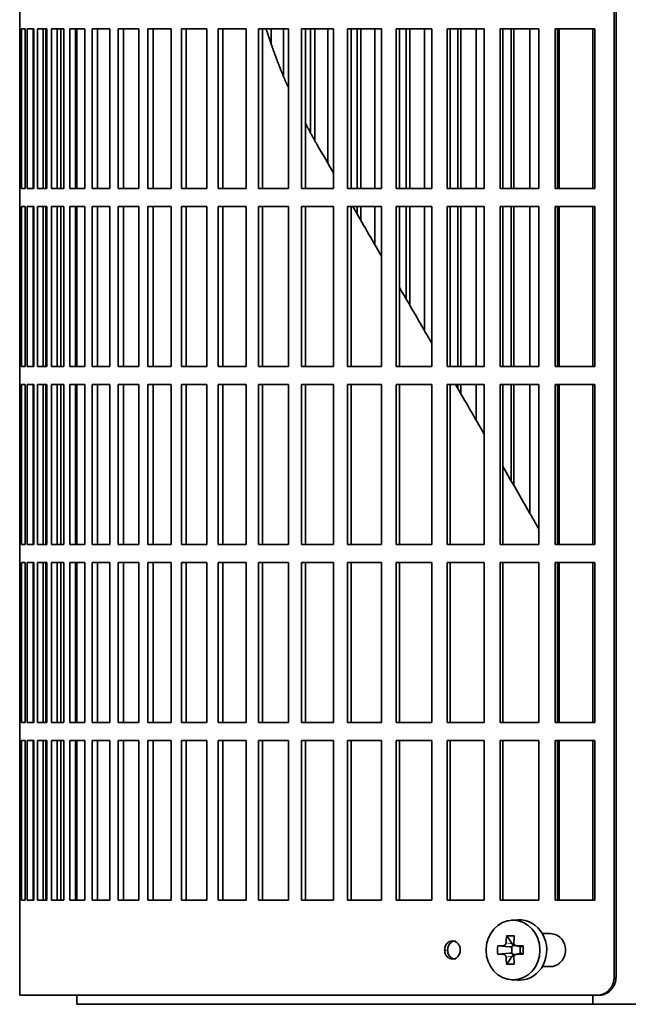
# Model space of a CAD drawing. Header units: millimetres. Extents: x 421 to 1312, y -2484 to 1869.
# Tile 15 of 33: x 427 to 528, y -514 to -351. Entities that reach past the tile are written whole.
import ezdxf

# ---------------------------------------------------------------- set-up
doc = ezdxf.new("R2010")
doc.units = ezdxf.units.MM
for name, color, linetype in [('M5X8_UNI7687', 7, 'Continuous'), ('VSI344-454_FILTR', 7, 'Continuous'), ('VSI344-454_SUPPO', 7, 'Continuous')]:
    doc.layers.add(name, color=color, linetype=linetype)

# ---------------------------------------------------------------- blocks, each defined once
blk = doc.blocks.new('SE')
at = {"layer": 'M5X8_UNI7687', "color": 7, "linetype": 'Continuous', "lineweight": 35}
for p, q in [((509.79, -499.86), (508.73, -499.92)), ((507.95, -502.51), (508.86, -503.81)), ((506.46, -504.15), (508.41, -504.31)), ((508.83, -505.41), (508.83, -504.28)), ((508.99, -504.1), (509.48, -504.1)), ((509.48, -504.12), (510.24, -504.32)), ((510.19, -504.3), (510.19, -505.39)), ((510.69, -504.15), (510.28, -504.31)), ((506.46, -505.54), (508.41, -505.38)), ((507.95, -507.18), (508.86, -505.88)), ((509.51, -505.6), (508.99, -505.6)), ((510.24, -505.38), (509.48, -505.57)), ((510.69, -505.54), (510.28, -505.38)), ((508.73, -509.77), (509.79, -509.84))]:
    blk.add_line(p, q, dxfattribs=at)
at = {"layer": 'M5X8_UNI7687', "color": 4, "linetype": 'Continuous', "lineweight": 9}
for p, q in [((508.41, -504.31), (507.4, -504.14)), ((507.85, -503.64), (508.86, -503.81)), ((509.59, -504.14), (510.28, -504.31)), ((507.4, -505.56), (508.41, -505.38)), ((508.86, -505.88), (507.85, -506.05)), ((510.28, -505.38), (509.59, -505.56))]:
    blk.add_line(p, q, dxfattribs=at)
at = {"layer": 'M5X8_UNI7687', "color": 7, "linetype": 'Continuous', "lineweight": 35}
for centre, radius, start, end in [((517.04, -504.85), 10.6, 176.2556, 183.7444), ((461.33, -504.85), 49.36, 359.1963, 0.8037)]:
    blk.add_arc(centre, radius, start, end, dxfattribs=at)
blk.add_ellipse((509, -504.85), major_axis=(0, -4.93), ratio=0.906308, dxfattribs=at)
for centre, major_axis, ratio, start_param, end_param in [((510.06, -504.85), (0, -5), 0.906308, 0, 3.201231), ((512.81, -504.85), (0, 10), 0.5, 1.335108, 1.449667), ((511.74, -507.91), (-8.86, 2.7), 0.529916, -1.123958, -0.974266), ((512.53, -504.85), (0, 10), 0.34202, 1.335108, 1.449667), ((512.67, -505), (-9.99, 0.37), 0.07899, -1.011873, -0.897313), ((508.4, -503.81), (0.85, -0.111), 0.58208, 4.795805, 5.314006), ((508.6, -503.84), (0.019, -0.502), 0.906042, 0.483343, 1.010141), ((508.4, -503.81), (0.561, -0.512), 0.450112, 0.58713, 1.105331), ((512.67, -505), (-9.99, 0.37), 0.07899, -1.36869, -1.254131), ((510.28, -503.81), (0.03, 0.507), 0.355475, 3.073309, 3.29989), ((512.67, -504.69), (-9.99, -0.37), 0.07899, 0.897313, 1.011873), ((508.4, -505.88), (0.85, 0.111), 0.58208, 0.96918, 1.487381), ((508.6, -505.85), (0.019, 0.502), 0.906042, 5.273044, 5.799842), ((508.4, -505.88), (0.561, 0.512), 0.450112, 5.177855, 5.696055), ((512.67, -504.69), (-9.99, -0.37), 0.07899, 1.254131, 1.36869), ((510.28, -505.88), (0.03, -0.507), 0.355475, 2.983295, 3.209876), ((512.81, -504.85), (0, -10), 0.5, -1.449667, -1.335108), ((511.74, -501.78), (-8.86, -2.7), 0.529916, 0.974266, 1.123958), ((512.53, -504.85), (0, -10), 0.34202, -1.449667, -1.335108), ((510.06, -504.85), (0, -5), 0.906308, 6.223547, 6.283185)]:
    blk.add_ellipse(centre, major_axis=major_axis, ratio=ratio, start_param=start_param, end_param=end_param, dxfattribs=at)
for points in [[(507.4, -504.14), (507.41, -504.14), (507.44, -504.13), (507.48, -504.13), (507.52, -504.11), (507.56, -504.1), (507.6, -504.08), (507.63, -504.05), (507.67, -504.02), (507.7, -503.99), (507.73, -503.95), (507.76, -503.91), (507.79, -503.87), (507.81, -503.83), (507.82, -503.78), (507.83, -503.74), (507.84, -503.69), (507.85, -503.66), (507.85, -503.64)], [(509.14, -503.64), (509.13, -503.66), (509.13, -503.69), (509.14, -503.74), (509.15, -503.78), (509.16, -503.83), (509.18, -503.87), (509.2, -503.91), (509.23, -503.95), (509.26, -503.99), (509.29, -504.02), (509.33, -504.05), (509.37, -504.08), (509.41, -504.1), (509.45, -504.11), (509.49, -504.13), (509.54, -504.13), (509.57, -504.14), (509.59, -504.14)], [(507.85, -506.05), (507.85, -506.04), (507.84, -506), (507.83, -505.96), (507.82, -505.91), (507.81, -505.87), (507.79, -505.82), (507.76, -505.78), (507.73, -505.74), (507.7, -505.7), (507.67, -505.67), (507.63, -505.64), (507.6, -505.62), (507.56, -505.6), (507.52, -505.58), (507.48, -505.57), (507.44, -505.56), (507.41, -505.56), (507.4, -505.56)], [(509.59, -505.56), (509.57, -505.56), (509.54, -505.56), (509.49, -505.57), (509.45, -505.58), (509.41, -505.6), (509.37, -505.62), (509.33, -505.64), (509.29, -505.67), (509.26, -505.7), (509.23, -505.74), (509.2, -505.78), (509.18, -505.82), (509.16, -505.87), (509.15, -505.91), (509.14, -505.96), (509.13, -506), (509.13, -506.04), (509.14, -506.05)]]:
    blk.add_open_spline(points, degree=3, dxfattribs=at)
at = {"layer": 'VSI344-454_FILTR', "color": 7, "linetype": 'Continuous', "lineweight": 35}
for p, q in [((525.76, -509.35), (525.76, -238.35)), ((526.08, -509.35), (526.08, -238.35)), ((427.2, -349.1), (427.2, -352.1)), ((427.2, -352.1), (427.33, -352.1)), ((427.21, -378.6), (427.21, -352.1)), ((427.33, -378.6), (427.33, -352.1)), ((427.48, -352.1), (428.1, -352.1)), ((427.48, -378.6), (427.48, -352.1)), ((428.1, -378.6), (428.1, -352.1)), ((428.46, -352.1), (429.56, -352.1)), ((428.46, -378.6), (428.46, -352.1)), ((429.45, -378.6), (429.45, -352.1)), ((429.56, -378.6), (429.56, -352.1)), ((430.13, -352.1), (431.71, -352.1)), ((430.13, -378.6), (430.13, -352.1)), ((431.1, -378.6), (431.1, -352.1)), ((431.53, -378.6), (431.53, -352.1)), ((431.71, -378.6), (431.71, -352.1)), ((432.48, -352.1), (434.54, -352.1)), ((432.48, -378.6), (432.48, -352.1)), ((433.44, -378.6), (433.44, -352.1)), ((434.01, -378.6), (434.01, -352.1)), ((434.54, -378.6), (434.54, -352.1)), ((435.51, -352.1), (438.03, -352.1)), ((435.51, -378.6), (435.51, -352.1)), ((436.45, -378.6), (436.45, -352.1)), ((438.03, -378.6), (438.03, -352.1)), ((439.2, -352.1), (442.17, -352.1)), ((439.2, -378.6), (439.2, -352.1)), ((440.11, -378.6), (440.11, -352.1)), ((442.17, -378.6), (442.17, -352.1)), ((443.53, -352.1), (446.94, -352.1)), ((443.53, -378.6), (443.53, -352.1)), ((444.4, -378.6), (444.4, -352.1)), ((446.94, -378.6), (446.94, -352.1)), ((448.47, -352.1), (452.3, -352.1)), ((448.47, -378.6), (448.47, -352.1)), ((449.31, -378.6), (449.31, -352.1)), ((452.3, -378.6), (452.3, -352.1)), ((454.01, -352.1), (458.25, -352.1)), ((454.01, -378.6), (454.01, -352.1)), ((454.81, -378.6), (454.81, -352.1)), ((458.25, -378.6), (458.25, -352.1)), ((460.13, -352.1), (464.74, -352.1)), ((460.13, -378.6), (460.13, -352.1)), ((460.88, -378.6), (460.88, -352.1)), ((464.74, -378.6), (464.74, -352.1)), ((466.78, -352.1), (471.75, -352.1)), ((466.78, -378.6), (466.78, -352.1)), ((467.48, -378.6), (467.48, -352.1)), ((468.91, -354.54), (468.91, -352.1)), ((470.97, -359.83), (470.97, -352.1)), ((471.75, -378.6), (471.75, -352.1)), ((473.93, -352.1), (479.24, -352.1)), ((473.93, -378.6), (473.93, -352.1)), ((474.59, -378.6), (474.59, -352.1)), ((475.44, -369.24), (475.44, -352.1)), ((476.12, -370.55), (476.12, -352.1)), ((478.32, -374.44), (478.32, -352.1)), ((479.24, -378.6), (479.24, -352.1)), ((481.56, -352.1), (487.18, -352.1)), ((481.56, -378.6), (481.56, -352.1)), ((482.16, -378.6), (482.16, -352.1)), ((483.15, -378.6), (483.15, -352.1)), ((483.78, -378.6), (483.78, -352.1)), ((486.11, -378.6), (486.11, -352.1)), ((487.18, -378.6), (487.18, -352.1)), ((489.62, -352.1), (495.52, -352.1)), ((489.62, -378.6), (489.62, -352.1)), ((490.16, -378.6), (490.16, -352.1)), ((491.3, -378.6), (491.3, -352.1)), ((491.87, -378.6), (491.87, -352.1)), ((494.32, -378.6), (494.32, -352.1)), ((495.52, -378.6), (495.52, -352.1)), ((498.08, -352.1), (504.23, -352.1)), ((498.08, -378.6), (498.08, -352.1)), ((498.56, -378.6), (498.56, -352.1)), ((499.83, -378.6), (499.83, -352.1)), ((500.35, -378.6), (500.35, -352.1)), ((502.89, -378.6), (502.89, -352.1)), ((504.23, -378.6), (504.23, -352.1)), ((506.89, -352.1), (513.26, -352.1)), ((506.89, -378.6), (506.89, -352.1)), ((507.31, -378.6), (507.31, -352.1)), ((508.71, -378.6), (508.71, -352.1)), ((509.16, -378.6), (509.16, -352.1)), ((511.8, -378.6), (511.8, -352.1)), ((513.26, -378.6), (513.26, -352.1)), ((516.01, -352.1), (522.58, -352.1)), ((516.01, -378.6), (516.01, -352.1)), ((516.37, -378.6), (516.37, -352.1)), ((522.58, -378.6), (522.58, -352.1)), ((427.2, -378.6), (427.33, -378.6)), ((427.2, -378.6), (427.2, -381.6)), ((427.48, -378.6), (428.1, -378.6)), ((428.46, -378.6), (429.56, -378.6)), ((430.13, -378.6), (431.71, -378.6)), ((432.48, -378.6), (434.54, -378.6)), ((435.51, -378.6), (438.03, -378.6)), ((439.2, -378.6), (442.17, -378.6)), ((443.53, -378.6), (446.94, -378.6)), ((448.47, -378.6), (452.3, -378.6)), ((454.01, -378.6), (458.25, -378.6)), ((460.13, -378.6), (464.74, -378.6)), ((466.78, -378.6), (471.75, -378.6)), ((473.93, -378.6), (479.24, -378.6)), ((481.56, -378.6), (487.18, -378.6)), ((489.62, -378.6), (495.52, -378.6)), ((498.08, -378.6), (504.23, -378.6)), ((506.89, -378.6), (513.26, -378.6)), ((516.01, -378.6), (522.58, -378.6)), ((427.2, -381.6), (427.33, -381.6)), ((427.21, -408.1), (427.21, -381.6)), ((427.33, -408.1), (427.33, -381.6)), ((427.48, -381.6), (428.1, -381.6)), ((427.48, -408.1), (427.48, -381.6)), ((428.1, -408.1), (428.1, -381.6)), ((428.46, -381.6), (429.56, -381.6)), ((428.46, -408.1), (428.46, -381.6)), ((429.45, -408.1), (429.45, -381.6)), ((429.56, -408.1), (429.56, -381.6)), ((430.13, -381.6), (431.71, -381.6)), ((430.13, -408.1), (430.13, -381.6)), ((431.1, -408.1), (431.1, -381.6)), ((431.53, -408.1), (431.53, -381.6)), ((431.71, -408.1), (431.71, -381.6)), ((432.48, -381.6), (434.54, -381.6)), ((432.48, -408.1), (432.48, -381.6)), ((433.44, -408.1), (433.44, -381.6)), ((434.01, -408.1), (434.01, -381.6)), ((434.54, -408.1), (434.54, -381.6)), ((435.51, -381.6), (438.03, -381.6)), ((435.51, -408.1), (435.51, -381.6)), ((436.45, -408.1), (436.45, -381.6)), ((438.03, -408.1), (438.03, -381.6)), ((439.2, -381.6), (442.17, -381.6)), ((439.2, -408.1), (439.2, -381.6)), ((440.11, -408.1), (440.11, -381.6)), ((442.17, -408.1), (442.17, -381.6)), ((443.53, -381.6), (446.94, -381.6)), ((443.53, -408.1), (443.53, -381.6)), ((444.4, -408.1), (444.4, -381.6)), ((446.94, -408.1), (446.94, -381.6)), ((448.47, -381.6), (452.3, -381.6)), ((448.47, -408.1), (448.47, -381.6)), ((449.31, -408.1), (449.31, -381.6)), ((452.3, -408.1), (452.3, -381.6)), ((454.01, -381.6), (458.25, -381.6)), ((454.01, -408.1), (454.01, -381.6)), ((454.81, -408.1), (454.81, -381.6)), ((458.25, -408.1), (458.25, -381.6)), ((460.13, -381.6), (464.74, -381.6)), ((460.13, -408.1), (460.13, -381.6)), ((460.88, -408.1), (460.88, -381.6)), ((464.74, -408.1), (464.74, -381.6)), ((466.78, -381.6), (471.75, -381.6)), ((466.78, -408.1), (466.78, -381.6)), ((467.48, -408.1), (467.48, -381.6)), ((471.75, -408.1), (471.75, -381.6)), ((473.93, -381.6), (479.24, -381.6)), ((473.93, -408.1), (473.93, -381.6)), ((474.59, -408.1), (474.59, -381.6)), ((479.24, -408.1), (479.24, -381.6)), ((481.56, -381.6), (487.18, -381.6)), ((481.56, -408.1), (481.56, -381.6)), ((482.16, -408.1), (482.16, -381.6)), ((483.15, -382.82), (483.15, -381.6)), ((483.78, -383.91), (483.78, -381.6)), ((486.11, -387.94), (486.11, -381.6)), ((487.18, -408.1), (487.18, -381.6)), ((489.62, -381.6), (495.52, -381.6)), ((489.62, -408.1), (489.62, -381.6)), ((490.16, -408.1), (490.16, -381.6)), ((491.3, -396.93), (491.3, -381.6)), ((491.87, -397.92), (491.87, -381.6)), ((494.32, -402.16), (494.32, -381.6)), ((495.52, -408.1), (495.52, -381.6)), ((498.08, -381.6), (504.23, -381.6)), ((498.08, -408.1), (498.08, -381.6)), ((498.56, -408.1), (498.56, -381.6)), ((499.83, -408.1), (499.83, -381.6)), ((500.35, -408.1), (500.35, -381.6)), ((502.89, -408.1), (502.89, -381.6)), ((504.23, -408.1), (504.23, -381.6)), ((506.89, -381.6), (513.26, -381.6)), ((506.89, -408.1), (506.89, -381.6)), ((507.31, -408.1), (507.31, -381.6)), ((508.71, -408.1), (508.71, -381.6)), ((509.16, -408.1), (509.16, -381.6)), ((511.8, -408.1), (511.8, -381.6)), ((513.26, -408.1), (513.26, -381.6)), ((516.01, -381.6), (522.58, -381.6)), ((516.01, -408.1), (516.01, -381.6)), ((516.37, -408.1), (516.37, -381.6)), ((522.58, -408.1), (522.58, -381.6)), ((427.2, -408.1), (427.33, -408.1)), ((427.2, -408.1), (427.2, -411.1)), ((427.48, -408.1), (428.1, -408.1)), ((428.46, -408.1), (429.56, -408.1)), ((430.13, -408.1), (431.71, -408.1)), ((432.48, -408.1), (434.54, -408.1)), ((435.51, -408.1), (438.03, -408.1)), ((439.2, -408.1), (442.17, -408.1)), ((443.53, -408.1), (446.94, -408.1)), ((448.47, -408.1), (452.3, -408.1)), ((454.01, -408.1), (458.25, -408.1)), ((460.13, -408.1), (464.74, -408.1)), ((466.78, -408.1), (471.75, -408.1)), ((473.93, -408.1), (479.24, -408.1)), ((481.56, -408.1), (487.18, -408.1)), ((489.62, -408.1), (495.52, -408.1)), ((498.08, -408.1), (504.23, -408.1)), ((506.89, -408.1), (513.26, -408.1)), ((516.01, -408.1), (522.58, -408.1)), ((427.2, -411.1), (427.33, -411.1)), ((427.21, -437.6), (427.21, -411.1)), ((427.33, -437.6), (427.33, -411.1)), ((427.48, -411.1), (428.1, -411.1)), ((427.48, -437.6), (427.48, -411.1)), ((428.1, -437.6), (428.1, -411.1)), ((428.46, -411.1), (429.56, -411.1)), ((428.46, -437.6), (428.46, -411.1)), ((429.45, -437.6), (429.45, -411.1)), ((429.56, -437.6), (429.56, -411.1)), ((430.13, -411.1), (431.71, -411.1)), ((430.13, -437.6), (430.13, -411.1)), ((431.1, -437.6), (431.1, -411.1)), ((431.53, -437.6), (431.53, -411.1)), ((431.71, -437.6), (431.71, -411.1)), ((432.48, -411.1), (434.54, -411.1)), ((432.48, -437.6), (432.48, -411.1)), ((433.44, -437.6), (433.44, -411.1)), ((434.01, -437.6), (434.01, -411.1)), ((434.54, -437.6), (434.54, -411.1)), ((435.51, -411.1), (438.03, -411.1)), ((435.51, -437.6), (435.51, -411.1)), ((436.45, -437.6), (436.45, -411.1)), ((438.03, -437.6), (438.03, -411.1)), ((439.2, -411.1), (442.17, -411.1)), ((439.2, -437.6), (439.2, -411.1)), ((440.11, -437.6), (440.11, -411.1)), ((442.17, -437.6), (442.17, -411.1)), ((443.53, -411.1), (446.94, -411.1)), ((443.53, -437.6), (443.53, -411.1)), ((444.4, -437.6), (444.4, -411.1)), ((446.94, -437.6), (446.94, -411.1)), ((448.47, -411.1), (452.3, -411.1)), ((448.47, -437.6), (448.47, -411.1)), ((449.31, -437.6), (449.31, -411.1)), ((452.3, -437.6), (452.3, -411.1)), ((454.01, -411.1), (458.25, -411.1)), ((454.01, -437.6), (454.01, -411.1)), ((454.81, -437.6), (454.81, -411.1)), ((458.25, -437.6), (458.25, -411.1)), ((460.13, -411.1), (464.74, -411.1)), ((460.13, -437.6), (460.13, -411.1)), ((460.88, -437.6), (460.88, -411.1)), ((464.74, -437.6), (464.74, -411.1)), ((466.78, -411.1), (471.75, -411.1)), ((466.78, -437.6), (466.78, -411.1)), ((467.48, -437.6), (467.48, -411.1)), ((471.75, -437.6), (471.75, -411.1)), ((473.93, -411.1), (479.24, -411.1)), ((473.93, -437.6), (473.93, -411.1)), ((474.59, -437.6), (474.59, -411.1)), ((479.24, -437.6), (479.24, -411.1)), ((481.56, -411.1), (487.18, -411.1)), ((481.56, -437.6), (481.56, -411.1)), ((482.16, -437.6), (482.16, -411.1)), ((487.18, -437.6), (487.18, -411.1)), ((489.62, -411.1), (495.52, -411.1)), ((489.62, -437.6), (489.62, -411.1)), ((490.16, -437.6), (490.16, -411.1)), ((495.52, -437.6), (495.52, -411.1)), ((498.08, -411.1), (504.23, -411.1)), ((498.08, -437.6), (498.08, -411.1)), ((498.56, -437.6), (498.56, -411.1)), ((499.83, -411.71), (499.83, -411.1)), ((500.35, -412.6), (500.35, -411.1)), ((502.89, -417.01), (502.89, -411.1)), ((504.23, -437.6), (504.23, -411.1)), ((506.89, -411.1), (513.26, -411.1)), ((506.89, -437.6), (506.89, -411.1)), ((507.31, -437.6), (507.31, -411.1)), ((508.71, -427.08), (508.71, -411.1)), ((509.16, -427.87), (509.16, -411.1)), ((511.8, -432.44), (511.8, -411.1)), ((513.26, -437.6), (513.26, -411.1)), ((516.01, -411.1), (522.58, -411.1)), ((516.01, -437.6), (516.01, -411.1)), ((516.37, -437.6), (516.37, -411.1)), ((522.58, -437.6), (522.58, -411.1)), ((427.2, -437.6), (427.33, -437.6)), ((427.2, -437.6), (427.2, -440.6)), ((427.48, -437.6), (428.1, -437.6)), ((428.46, -437.6), (429.56, -437.6)), ((430.13, -437.6), (431.71, -437.6)), ((432.48, -437.6), (434.54, -437.6)), ((435.51, -437.6), (438.03, -437.6)), ((439.2, -437.6), (442.17, -437.6)), ((443.53, -437.6), (446.94, -437.6)), ((448.47, -437.6), (452.3, -437.6)), ((454.01, -437.6), (458.25, -437.6)), ((460.13, -437.6), (464.74, -437.6)), ((466.78, -437.6), (471.75, -437.6)), ((473.93, -437.6), (479.24, -437.6)), ((481.56, -437.6), (487.18, -437.6)), ((489.62, -437.6), (495.52, -437.6)), ((498.08, -437.6), (504.23, -437.6)), ((506.89, -437.6), (513.26, -437.6)), ((516.01, -437.6), (522.58, -437.6)), ((427.2, -440.6), (427.33, -440.6)), ((427.21, -467.1), (427.21, -440.6)), ((427.33, -467.1), (427.33, -440.6)), ((427.48, -440.6), (428.1, -440.6)), ((427.48, -467.1), (427.48, -440.6)), ((428.1, -467.1), (428.1, -440.6)), ((428.46, -440.6), (429.56, -440.6)), ((428.46, -467.1), (428.46, -440.6)), ((429.45, -467.1), (429.45, -440.6)), ((429.56, -467.1), (429.56, -440.6)), ((430.13, -440.6), (431.71, -440.6)), ((430.13, -467.1), (430.13, -440.6)), ((431.1, -467.1), (431.1, -440.6)), ((431.53, -467.1), (431.53, -440.6)), ((431.71, -467.1), (431.71, -440.6)), ((432.48, -440.6), (434.54, -440.6)), ((432.48, -467.1), (432.48, -440.6)), ((433.44, -467.1), (433.44, -440.6)), ((434.01, -467.1), (434.01, -440.6)), ((434.54, -467.1), (434.54, -440.6)), ((435.51, -440.6), (438.03, -440.6)), ((435.51, -467.1), (435.51, -440.6)), ((436.45, -467.1), (436.45, -440.6)), ((438.03, -467.1), (438.03, -440.6)), ((439.2, -440.6), (442.17, -440.6)), ((439.2, -467.1), (439.2, -440.6)), ((440.11, -467.1), (440.11, -440.6)), ((442.17, -467.1), (442.17, -440.6)), ((443.53, -440.6), (446.94, -440.6)), ((443.53, -467.1), (443.53, -440.6)), ((444.4, -467.1), (444.4, -440.6)), ((446.94, -467.1), (446.94, -440.6)), ((448.47, -440.6), (452.3, -440.6)), ((448.47, -467.1), (448.47, -440.6)), ((449.31, -467.1), (449.31, -440.6)), ((452.3, -467.1), (452.3, -440.6)), ((454.01, -440.6), (458.25, -440.6)), ((454.01, -467.1), (454.01, -440.6)), ((454.81, -467.1), (454.81, -440.6)), ((458.25, -467.1), (458.25, -440.6)), ((460.13, -440.6), (464.74, -440.6)), ((460.13, -467.1), (460.13, -440.6)), ((460.88, -467.1), (460.88, -440.6)), ((464.74, -467.1), (464.74, -440.6)), ((466.78, -440.6), (471.75, -440.6)), ((466.78, -467.1), (466.78, -440.6)), ((467.48, -467.1), (467.48, -440.6)), ((471.75, -467.1), (471.75, -440.6)), ((473.93, -440.6), (479.24, -440.6)), ((473.93, -467.1), (473.93, -440.6)), ((474.59, -467.1), (474.59, -440.6)), ((479.24, -467.1), (479.24, -440.6)), ((481.56, -440.6), (487.18, -440.6)), ((481.56, -467.1), (481.56, -440.6)), ((482.16, -467.1), (482.16, -440.6)), ((487.18, -467.1), (487.18, -440.6)), ((489.62, -440.6), (495.52, -440.6)), ((489.62, -467.1), (489.62, -440.6)), ((490.16, -467.1), (490.16, -440.6)), ((495.52, -467.1), (495.52, -440.6)), ((498.08, -440.6), (504.23, -440.6)), ((498.08, -467.1), (498.08, -440.6)), ((498.56, -467.1), (498.56, -440.6)), ((504.23, -467.1), (504.23, -440.6)), ((506.89, -440.6), (513.26, -440.6)), ((506.89, -467.1), (506.89, -440.6)), ((507.31, -467.1), (507.31, -440.6)), ((513.26, -467.1), (513.26, -440.6)), ((516.01, -440.6), (522.58, -440.6)), ((516.01, -467.1), (516.01, -440.6)), ((516.37, -467.1), (516.37, -440.6)), ((522.58, -467.1), (522.58, -440.6)), ((427.2, -467.1), (427.33, -467.1)), ((427.2, -467.1), (427.2, -470.1)), ((427.48, -467.1), (428.1, -467.1)), ((428.46, -467.1), (429.56, -467.1)), ((430.13, -467.1), (431.71, -467.1)), ((432.48, -467.1), (434.54, -467.1)), ((435.51, -467.1), (438.03, -467.1)), ((439.2, -467.1), (442.17, -467.1)), ((443.53, -467.1), (446.94, -467.1)), ((448.47, -467.1), (452.3, -467.1)), ((454.01, -467.1), (458.25, -467.1)), ((460.13, -467.1), (464.74, -467.1)), ((466.78, -467.1), (471.75, -467.1)), ((473.93, -467.1), (479.24, -467.1)), ((481.56, -467.1), (487.18, -467.1)), ((489.62, -467.1), (495.52, -467.1)), ((498.08, -467.1), (504.23, -467.1)), ((506.89, -467.1), (513.26, -467.1)), ((516.01, -467.1), (522.58, -467.1)), ((427.2, -470.1), (427.33, -470.1)), ((427.21, -496.6), (427.21, -470.1)), ((427.33, -496.6), (427.33, -470.1)), ((427.48, -470.1), (428.1, -470.1)), ((427.48, -496.6), (427.48, -470.1)), ((428.1, -496.6), (428.1, -470.1)), ((428.46, -470.1), (429.56, -470.1)), ((428.46, -496.6), (428.46, -470.1)), ((429.45, -496.6), (429.45, -470.1)), ((429.56, -496.6), (429.56, -470.1)), ((430.13, -470.1), (431.71, -470.1)), ((430.13, -496.6), (430.13, -470.1)), ((431.1, -496.6), (431.1, -470.1)), ((431.53, -496.6), (431.53, -470.1)), ((431.71, -496.6), (431.71, -470.1)), ((432.48, -470.1), (434.54, -470.1)), ((432.48, -496.6), (432.48, -470.1)), ((433.44, -496.6), (433.44, -470.1)), ((434.01, -496.6), (434.01, -470.1)), ((434.54, -496.6), (434.54, -470.1)), ((435.51, -470.1), (438.03, -470.1)), ((435.51, -496.6), (435.51, -470.1)), ((436.45, -496.6), (436.45, -470.1)), ((438.03, -496.6), (438.03, -470.1)), ((439.2, -470.1), (442.17, -470.1)), ((439.2, -496.6), (439.2, -470.1)), ((440.11, -496.6), (440.11, -470.1)), ((442.17, -496.6), (442.17, -470.1)), ((443.53, -470.1), (446.94, -470.1)), ((443.53, -496.6), (443.53, -470.1)), ((444.4, -496.6), (444.4, -470.1)), ((446.94, -496.6), (446.94, -470.1)), ((448.47, -470.1), (452.3, -470.1)), ((448.47, -496.6), (448.47, -470.1)), ((449.31, -496.6), (449.31, -470.1)), ((452.3, -496.6), (452.3, -470.1)), ((454.01, -470.1), (458.25, -470.1)), ((454.01, -496.6), (454.01, -470.1)), ((454.81, -496.6), (454.81, -470.1)), ((458.25, -496.6), (458.25, -470.1)), ((460.13, -470.1), (464.74, -470.1)), ((460.13, -496.6), (460.13, -470.1)), ((460.88, -496.6), (460.88, -470.1)), ((464.74, -496.6), (464.74, -470.1)), ((466.78, -470.1), (471.75, -470.1)), ((466.78, -496.6), (466.78, -470.1)), ((467.48, -496.6), (467.48, -470.1)), ((471.75, -496.6), (471.75, -470.1)), ((473.93, -470.1), (479.24, -470.1)), ((473.93, -496.6), (473.93, -470.1)), ((474.59, -496.6), (474.59, -470.1)), ((479.24, -496.6), (479.24, -470.1)), ((481.56, -470.1), (487.18, -470.1)), ((481.56, -496.6), (481.56, -470.1)), ((482.16, -496.6), (482.16, -470.1)), ((487.18, -496.6), (487.18, -470.1)), ((489.62, -470.1), (495.52, -470.1)), ((489.62, -496.6), (489.62, -470.1)), ((490.16, -496.6), (490.16, -470.1)), ((495.52, -496.6), (495.52, -470.1)), ((498.08, -470.1), (504.23, -470.1)), ((498.08, -496.6), (498.08, -470.1)), ((498.56, -496.6), (498.56, -470.1)), ((504.23, -496.6), (504.23, -470.1)), ((506.89, -470.1), (513.26, -470.1)), ((506.89, -496.6), (506.89, -470.1)), ((507.31, -496.6), (507.31, -470.1)), ((513.26, -496.6), (513.26, -470.1)), ((516.01, -470.1), (522.58, -470.1)), ((516.01, -496.6), (516.01, -470.1)), ((516.37, -496.6), (516.37, -470.1)), ((522.58, -496.6), (522.58, -470.1)), ((427.2, -496.6), (427.33, -496.6)), ((427.2, -496.6), (427.2, -512.35)), ((427.48, -496.6), (428.1, -496.6)), ((428.46, -496.6), (429.56, -496.6)), ((430.13, -496.6), (431.71, -496.6)), ((432.48, -496.6), (434.54, -496.6)), ((435.51, -496.6), (438.03, -496.6)), ((439.2, -496.6), (442.17, -496.6)), ((443.53, -496.6), (446.94, -496.6)), ((448.47, -496.6), (452.3, -496.6)), ((454.01, -496.6), (458.25, -496.6)), ((460.13, -496.6), (464.74, -496.6)), ((466.78, -496.6), (471.75, -496.6)), ((473.93, -496.6), (479.24, -496.6)), ((481.56, -496.6), (487.18, -496.6)), ((489.62, -496.6), (495.52, -496.6)), ((498.08, -496.6), (504.23, -496.6)), ((506.89, -496.6), (513.26, -496.6)), ((516.01, -496.6), (522.58, -496.6)), ((515.16, -502.1), (513.84, -502.1)), ((513.84, -507.6), (515.16, -507.6)), ((522.92, -512.35), (427.2, -512.35)), ((523.24, -512.35), (522.92, -512.35))]:
    blk.add_line(p, q, dxfattribs=at)
at = {"layer": 'VSI344-454_FILTR', "color": 4, "linetype": 'Continuous', "lineweight": 9}
for p, q in [((497.66, -504.85), (498.16, -504.85)), ((526.08, -509.35), (525.76, -509.35))]:
    blk.add_line(p, q, dxfattribs=at)
at = {"layer": 'VSI344-454_FILTR', "color": 7, "linetype": 'Continuous', "lineweight": 35}
for points, knots in [([(515.16, -507.6), (515.3, -507.59), (515.59, -507.57), (516.01, -507.45), (516.43, -507.24), (516.82, -506.95), (517.2, -506.53), (517.58, -505.85), (517.77, -504.87), (517.6, -503.91), (517.13, -503.02), (516.33, -502.26), (515.54, -502.15), (515.16, -502.1)], [0, 0, 0, 0, 0.053459, 0.108873, 0.166241, 0.225564, 0.286842, 0.368684, 0.501097, 0.624779, 0.701219, 0.857925, 1, 1, 1, 1]), ([(497.66, -504.85), (497.66, -504.71), (497.68, -504.45), (497.82, -504.08), (498.07, -503.71), (498.45, -503.42), (498.96, -503.31), (499.47, -503.43), (499.9, -503.76), (500.2, -504.26), (500.24, -504.65), (500.25, -504.85)], [0, 0, 0, 0, 0.084454, 0.168831, 0.25477, 0.378375, 0.501304, 0.626685, 0.750981, 0.875806, 1, 1, 1, 1]), ([(499.45, -503.35), (499.29, -503.35), (498.95, -503.42), (498.57, -503.71), (498.32, -504.08), (498.18, -504.45), (498.16, -504.71), (498.16, -504.85)], [0.5001436, 0.5001436, 0.5001436, 0.5001436, 0.6219592, 0.7454545, 0.8313176, 0.915596, 1, 1, 1, 1]), ([(500.25, -504.85), (500.25, -504.98), (500.23, -505.24), (500.08, -505.61), (499.84, -505.98), (499.45, -506.27), (498.94, -506.39), (498.44, -506.27), (498.01, -505.93), (497.71, -505.44), (497.67, -505.04), (497.66, -504.85)], [0, 0, 0, 0, 0.084454, 0.168831, 0.25477, 0.378375, 0.501304, 0.626685, 0.750981, 0.875806, 1, 1, 1, 1]), ([(498.16, -504.85), (498.16, -504.98), (498.18, -505.24), (498.31, -505.6), (498.55, -505.97), (498.94, -506.27), (499.28, -506.35), (499.45, -506.35), (499.45, -506.35)], [0, 0, 0, 0, 0.0839215, 0.1651632, 0.2496847, 0.3738706, 0.4991399, 0.5001436, 0.5001436, 0.5001436, 0.5001436]), ([(522.92, -512.35), (522.98, -512.35), (523.08, -512.34), (523.24, -512.33), (523.4, -512.31), (523.55, -512.27), (523.71, -512.23), (523.86, -512.18), (524.13, -512.07), (524.51, -511.86), (524.94, -511.48), (525.3, -511.03), (525.52, -510.59), (525.64, -510.22), (525.71, -509.93), (525.75, -509.64), (525.76, -509.45), (525.76, -509.35)], [0, 0, 0, 0, 0.036074, 0.071835, 0.107394, 0.142867, 0.178369, 0.214015, 0.24992, 0.375515, 0.499618, 0.623903, 0.749864, 0.812552, 0.874725, 0.937001, 1, 1, 1, 1]), ([(526.08, -509.35), (526.07, -509.4), (526.07, -509.52), (526.06, -509.68), (526.04, -509.85), (526.01, -510.01), (525.97, -510.18), (525.92, -510.34), (525.81, -510.63), (525.61, -511.03), (525.25, -511.48), (524.82, -511.86), (524.41, -512.09), (524.06, -512.22), (523.79, -512.29), (523.52, -512.34), (523.33, -512.34), (523.24, -512.35)], [0, 0, 0, 0, 0.03611, 0.071905, 0.107497, 0.143003, 0.178538, 0.214218, 0.250157, 0.376062, 0.500392, 0.624478, 0.750119, 0.812755, 0.874869, 0.937079, 1, 1, 1, 1])]:
    blk.add_open_spline(points, degree=3, knots=knots, dxfattribs=at)
at = {"layer": 'VSI344-454_SUPPO', "color": 7, "linetype": 'Continuous', "lineweight": 35}
for p, q in [((436.7, -378.6), (436.7, -352.1)), ((516.63, -378.6), (516.63, -352.1)), ((522.23, -378.6), (522.23, -352.1)), ((436.7, -408.1), (436.7, -381.6)), ((516.63, -408.1), (516.63, -381.6)), ((522.23, -408.1), (522.23, -381.6)), ((436.7, -437.6), (436.7, -411.1)), ((516.63, -437.6), (516.63, -411.1)), ((522.23, -437.6), (522.23, -411.1)), ((436.7, -467.1), (436.7, -440.6)), ((516.63, -467.1), (516.63, -440.6)), ((522.23, -467.1), (522.23, -440.6)), ((436.7, -496.6), (436.7, -470.1)), ((516.63, -496.6), (516.63, -470.1)), ((522.23, -496.6), (522.23, -470.1)), ((436.7, -513.85), (436.7, -512.35)), ((522.23, -513.85), (522.23, -512.35)), ((436.7, -513.85), (522.23, -513.85)), ((522.23, -513.85), (552.53, -513.85))]:
    blk.add_line(p, q, dxfattribs=at)
for points, degree, knots in [([(471.69, -361.75), (471.26, -360.78), (470.85, -359.79), (469.3, -356.02), (468.07, -352.13)], 2, [0.2087608, 0.2087608, 0.2087608, 0.25, 0.25, 0.4066844, 0.4066844, 0.4066844]), ([(495.52, -404.24), (495.15, -403.6), (493.37, -400.51), (491.58, -397.42), (490.16, -394.96)], 3, [0.4683721, 0.4683721, 0.4683721, 0.4683721, 0.5, 0.6198456, 0.6198456, 0.6198456, 0.6198456])]:
    blk.add_open_spline(points, degree=degree, knots=knots, dxfattribs=at)
for points, degree in [([(476.54, -371.36), (475.48, -369.53), (474.51, -367.65)], 2), ([(479.24, -376.04), (478.34, -374.48), (477.44, -372.92), (476.54, -371.36)], 3), ([(487.18, -389.79), (485.61, -387.07), (484.03, -384.34), (482.45, -381.6)], 3), ([(504.23, -419.33), (502.65, -416.59), (501.07, -413.85), (499.48, -411.1)], 3), ([(511.81, -432.46), (510.32, -429.87), (508.81, -427.27), (507.31, -424.66)], 3), ([(513.35, -435.2), (512.6, -433.82), (511.81, -432.46)], 2), ([(516.66, -441.73), (516.53, -441.47), (516.41, -441.21)], 2)]:
    blk.add_open_spline(points, degree=degree, dxfattribs=at)

msp = doc.modelspace()

# ---------------------------------------------------------------- block references
msp.add_blockref('SE', (0, 0))

doc.saveas('drawing.dxf')
